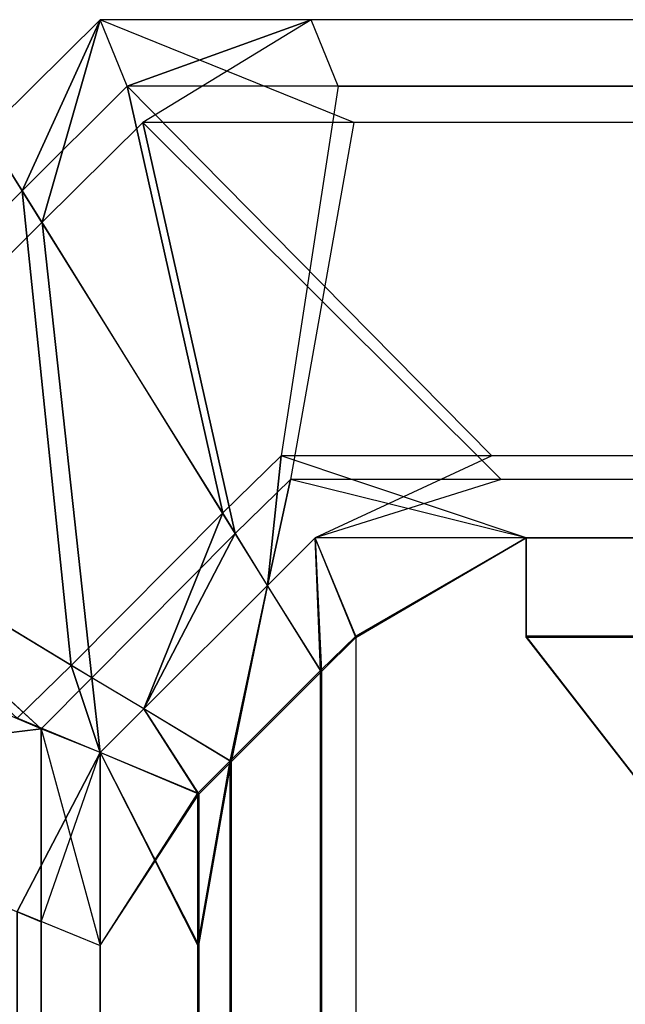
# Model space of a CAD drawing. Extents: x -0.418 to 0, y -0.27 to 0.
# Tile 41 of 99: x -0.417577 to -0.416995, y -0.001104 to -0.000155. Entities that reach past the tile are written whole.
import ezdxf

# ---------------------------------------------------------------- set-up
doc = ezdxf.new("R2010")
doc.units = 0
for name, color, linetype in [('L15_KORPUS1_1___REPLACEMTFOREMP', 7, 'CONTINUOUS'), ('L16_KORPUS1_0___REPLACEMTFOREMP', 7, 'CONTINUOUS'), ('L17_EMO_FKT_LI_1___REPLACEMTFOR', 7, 'CONTINUOUS')]:
    doc.layers.add(name, color=color, linetype=linetype)

msp = doc.modelspace()

# ---------------------------------------------------------------- linework, layer by layer
at = {"layer": 'L15_KORPUS1_1___REPLACEMTFOREMP', "color": 8}
for points, invisible_edges in [([(-0.417575, -0.00032, 0.935564), (-0.4175, -0.000155, 0.9355), (-0.41761, -0.000264, 0.9355), (-0.417575, -0.00032, 0.935564)], 13), ([(-0.41761, -0.000264, 0.9355), (-0.4175, -0.000155, 0.935434), (-0.41761, -0.000264, 0.935434), (-0.41761, -0.000264, 0.9355)], 13), ([(-0.4175, -0.000155, 0.935434), (-0.41761, -0.000264, 0.9355), (-0.4175, -0.000155, 0.9355), (-0.4175, -0.000155, 0.935434)], 14), ([(-0.41761, -0.000264, 0.935434), (-0.4175, -0.000155, 0.928978), (-0.41761, -0.000264, 0.928978), (-0.41761, -0.000264, 0.935434)], 13), ([(-0.4175, -0.000155, 0.928978), (-0.41761, -0.000264, 0.935434), (-0.4175, -0.000155, 0.935434), (-0.4175, -0.000155, 0.928978)], 14), ([(-0.4175, -0.000155, 0.928806), (-0.417556, -0.00035, 0.928707), (-0.41761, -0.000264, 0.928806), (-0.4175, -0.000155, 0.928806)], 13), ([(-0.41761, -0.000264, 0.928978), (-0.4175, -0.000155, 0.928806), (-0.41761, -0.000264, 0.928806), (-0.41761, -0.000264, 0.928978)], 13), ([(-0.4175, -0.000155, 0.928806), (-0.41761, -0.000264, 0.928978), (-0.4175, -0.000155, 0.928978), (-0.4175, -0.000155, 0.928806)], 14), ([(-0.4175, -0.000155, 0.9355), (-0.417575, -0.00032, 0.935564), (-0.417474, -0.000219, 0.935564), (-0.4175, -0.000155, 0.9355)], 14), ([(-0.417556, -0.00035, 0.928707), (-0.4175, -0.000155, 0.928806), (-0.417459, -0.000254, 0.928707), (-0.417556, -0.00035, 0.928707)], 14), ([(-0.4175, -0.000155, 0.928806), (-0.417256, -0.000254, 0.928707), (-0.417459, -0.000254, 0.928707), (-0.4175, -0.000155, 0.928806)], 13), ([(-0.417256, -0.000254, 0.928707), (-0.4175, -0.000155, 0.928806), (-0.417297, -0.000155, 0.928806), (-0.417256, -0.000254, 0.928707)], 14), ([(-0.4175, -0.000155, 0.935434), (-0.417297, -0.000155, 0.928978), (-0.4175, -0.000155, 0.928978), (-0.4175, -0.000155, 0.935434)], 13), ([(-0.417297, -0.000155, 0.928978), (-0.4175, -0.000155, 0.935434), (-0.417297, -0.000155, 0.935434), (-0.417297, -0.000155, 0.928978)], 14), ([(-0.4175, -0.000155, 0.928978), (-0.417297, -0.000155, 0.928806), (-0.4175, -0.000155, 0.928806), (-0.4175, -0.000155, 0.928978)], 13), ([(-0.417297, -0.000155, 0.928806), (-0.4175, -0.000155, 0.928978), (-0.417297, -0.000155, 0.928978), (-0.417297, -0.000155, 0.928806)], 14), ([(-0.4175, -0.000155, 0.9355), (-0.417297, -0.000155, 0.935434), (-0.4175, -0.000155, 0.935434), (-0.4175, -0.000155, 0.9355)], 13), ([(-0.417297, -0.000155, 0.935434), (-0.4175, -0.000155, 0.9355), (-0.417297, -0.000155, 0.9355), (-0.417297, -0.000155, 0.935434)], 14), ([(-0.417474, -0.000219, 0.935564), (-0.417297, -0.000155, 0.9355), (-0.4175, -0.000155, 0.9355), (-0.417474, -0.000219, 0.935564)], 13), ([(-0.417297, -0.000155, 0.9355), (-0.417474, -0.000219, 0.935564), (-0.417271, -0.000219, 0.935564), (-0.417297, -0.000155, 0.9355)], 14), ([(-0.417297, -0.000155, 0.928806), (-0.209, -0.000254, 0.928707), (-0.417256, -0.000254, 0.928707), (-0.417297, -0.000155, 0.928806)], 13), ([(-0.209, -0.000254, 0.928707), (-0.417297, -0.000155, 0.928806), (-0.209, -0.000155, 0.928806), (-0.209, -0.000254, 0.928707)], 14), ([(-0.417297, -0.000155, 0.928978), (-0.209, -0.000155, 0.935434), (-0.209, -0.000155, 0.928978), (-0.417297, -0.000155, 0.928978)], 13), ([(-0.209, -0.000155, 0.935434), (-0.417297, -0.000155, 0.928978), (-0.417297, -0.000155, 0.935434), (-0.209, -0.000155, 0.935434)], 14), ([(-0.417297, -0.000155, 0.928806), (-0.209, -0.000155, 0.928978), (-0.209, -0.000155, 0.928806), (-0.417297, -0.000155, 0.928806)], 13), ([(-0.209, -0.000155, 0.928978), (-0.417297, -0.000155, 0.928806), (-0.417297, -0.000155, 0.928978), (-0.209, -0.000155, 0.928978)], 14), ([(-0.417271, -0.000219, 0.935564), (-0.209, -0.000155, 0.9355), (-0.417297, -0.000155, 0.9355), (-0.417271, -0.000219, 0.935564)], 13), ([(-0.417297, -0.000155, 0.935434), (-0.209, -0.000155, 0.9355), (-0.209, -0.000155, 0.935434), (-0.417297, -0.000155, 0.935434)], 13), ([(-0.209, -0.000155, 0.9355), (-0.417297, -0.000155, 0.935434), (-0.417297, -0.000155, 0.9355), (-0.209, -0.000155, 0.9355)], 14), ([(-0.209, -0.000155, 0.9355), (-0.417271, -0.000219, 0.935564), (-0.209, -0.000219, 0.935564), (-0.209, -0.000155, 0.9355)], 14), ([(-0.417382, -0.00063, 0.93592), (-0.417474, -0.000219, 0.935564), (-0.417575, -0.00032, 0.935564), (-0.417382, -0.00063, 0.93592)], 13), ([(-0.417474, -0.000219, 0.935564), (-0.417382, -0.00063, 0.93592), (-0.417326, -0.000575, 0.93592), (-0.417474, -0.000219, 0.935564)], 14), ([(-0.417326, -0.000575, 0.93592), (-0.417271, -0.000219, 0.935564), (-0.417474, -0.000219, 0.935564), (-0.417326, -0.000575, 0.93592)], 13), ([(-0.417271, -0.000219, 0.935564), (-0.417326, -0.000575, 0.93592), (-0.417123, -0.000575, 0.93592), (-0.417271, -0.000219, 0.935564)], 14), ([(-0.417271, -0.000219, 0.935564), (-0.209, -0.000575, 0.93592), (-0.209, -0.000219, 0.935564), (-0.417271, -0.000219, 0.935564)], 13), ([(-0.209, -0.000575, 0.93592), (-0.417271, -0.000219, 0.935564), (-0.417123, -0.000575, 0.93592), (-0.209, -0.000575, 0.93592)], 14), ([(-0.417459, -0.000254, 0.928707), (-0.41737, -0.00065, 0.928363), (-0.417556, -0.00035, 0.928707), (-0.417459, -0.000254, 0.928707)], 13), ([(-0.41737, -0.00065, 0.928363), (-0.417459, -0.000254, 0.928707), (-0.417317, -0.000598, 0.928363), (-0.41737, -0.00065, 0.928363)], 14), ([(-0.417459, -0.000254, 0.928707), (-0.417114, -0.000598, 0.928363), (-0.417317, -0.000598, 0.928363), (-0.417459, -0.000254, 0.928707)], 13), ([(-0.417114, -0.000598, 0.928363), (-0.417459, -0.000254, 0.928707), (-0.417256, -0.000254, 0.928707), (-0.417114, -0.000598, 0.928363)], 14), ([(-0.417256, -0.000254, 0.928707), (-0.209, -0.000598, 0.928363), (-0.417114, -0.000598, 0.928363), (-0.417256, -0.000254, 0.928707)], 13), ([(-0.209, -0.000598, 0.928363), (-0.417256, -0.000254, 0.928707), (-0.209, -0.000254, 0.928707), (-0.209, -0.000598, 0.928363)], 14), ([(-0.41761, -0.000264, 0.9355), (-0.417842, -0.000587, 0.935564), (-0.417575, -0.00032, 0.935564), (-0.41761, -0.000264, 0.9355)], 14), ([(-0.417811, -0.000605, 0.928707), (-0.41761, -0.000264, 0.928806), (-0.417556, -0.00035, 0.928707), (-0.417811, -0.000605, 0.928707)], 14), ([(-0.417528, -0.000777, 0.93592), (-0.417575, -0.00032, 0.935564), (-0.417842, -0.000587, 0.935564), (-0.417528, -0.000777, 0.93592)], 13), ([(-0.417575, -0.00032, 0.935564), (-0.417528, -0.000777, 0.93592), (-0.417382, -0.00063, 0.93592), (-0.417575, -0.00032, 0.935564)], 14), ([(-0.417556, -0.00035, 0.928707), (-0.417508, -0.000789, 0.928363), (-0.417811, -0.000605, 0.928707), (-0.417556, -0.00035, 0.928707)], 13), ([(-0.417508, -0.000789, 0.928363), (-0.417556, -0.00035, 0.928707), (-0.41737, -0.00065, 0.928363), (-0.417508, -0.000789, 0.928363)], 14), ([(-0.417339, -0.0007, 0.936), (-0.417326, -0.000575, 0.93592), (-0.417382, -0.00063, 0.93592), (-0.417339, -0.0007, 0.936)], 13), ([(-0.417326, -0.000575, 0.93592), (-0.417339, -0.0007, 0.936), (-0.417293, -0.000654, 0.936), (-0.417326, -0.000575, 0.93592)], 14), ([(-0.417293, -0.000654, 0.936), (-0.417123, -0.000575, 0.93592), (-0.417326, -0.000575, 0.93592), (-0.417293, -0.000654, 0.936)], 13), ([(-0.417123, -0.000575, 0.93592), (-0.417293, -0.000654, 0.936), (-0.41709, -0.000654, 0.936), (-0.417123, -0.000575, 0.93592)], 14), ([(-0.41709, -0.000654, 0.936), (-0.209, -0.000575, 0.93592), (-0.417123, -0.000575, 0.93592), (-0.41709, -0.000654, 0.936)], 13), ([(-0.209, -0.000575, 0.93592), (-0.41709, -0.000654, 0.936), (-0.209, -0.000654, 0.936), (-0.209, -0.000575, 0.93592)], 14), ([(-0.417842, -0.000587, 0.935564), (-0.41758, -0.000828, 0.93592), (-0.417528, -0.000777, 0.93592), (-0.417842, -0.000587, 0.935564)], 14), ([(-0.417811, -0.000605, 0.928707), (-0.417557, -0.000838, 0.928363), (-0.417901, -0.000695, 0.928707), (-0.417811, -0.000605, 0.928707)], 13), ([(-0.417557, -0.000838, 0.928363), (-0.417811, -0.000605, 0.928707), (-0.417508, -0.000789, 0.928363), (-0.417557, -0.000838, 0.928363)], 14), ([(-0.417317, -0.000598, 0.928363), (-0.417339, -0.0007, 0.928306), (-0.41737, -0.00065, 0.928363), (-0.417317, -0.000598, 0.928363)], 13), ([(-0.417339, -0.0007, 0.928306), (-0.417317, -0.000598, 0.928363), (-0.417293, -0.000654, 0.928306), (-0.417339, -0.0007, 0.928306)], 14), ([(-0.417317, -0.000598, 0.928363), (-0.41709, -0.000654, 0.928306), (-0.417293, -0.000654, 0.928306), (-0.417317, -0.000598, 0.928363)], 13), ([(-0.41709, -0.000654, 0.928306), (-0.417317, -0.000598, 0.928363), (-0.417114, -0.000598, 0.928363), (-0.41709, -0.000654, 0.928306)], 14), ([(-0.417114, -0.000598, 0.928363), (-0.209, -0.000654, 0.928306), (-0.41709, -0.000654, 0.928306), (-0.417114, -0.000598, 0.928363)], 13), ([(-0.209, -0.000654, 0.928306), (-0.417114, -0.000598, 0.928363), (-0.209, -0.000598, 0.928363), (-0.209, -0.000654, 0.928306)], 14), ([(-0.417458, -0.000819, 0.936), (-0.417382, -0.00063, 0.93592), (-0.417528, -0.000777, 0.93592), (-0.417458, -0.000819, 0.936)], 13), ([(-0.417382, -0.00063, 0.93592), (-0.417458, -0.000819, 0.936), (-0.417339, -0.0007, 0.936), (-0.417382, -0.00063, 0.93592)], 14), ([(-0.41737, -0.00065, 0.928363), (-0.417458, -0.000819, 0.928306), (-0.417508, -0.000789, 0.928363), (-0.41737, -0.00065, 0.928363)], 13), ([(-0.417458, -0.000819, 0.928306), (-0.41737, -0.00065, 0.928363), (-0.417339, -0.0007, 0.928306), (-0.417458, -0.000819, 0.928306)], 14), ([(-0.417288, -0.000782, 0.936), (-0.417293, -0.000654, 0.936), (-0.417339, -0.0007, 0.936), (-0.417288, -0.000782, 0.936)], 13), ([(-0.417293, -0.000654, 0.928306), (-0.417287, -0.000783, 0.928306), (-0.417339, -0.0007, 0.928306), (-0.417293, -0.000654, 0.928306)], 13), ([(-0.417293, -0.000654, 0.936), (-0.417288, -0.000782, 0.936), (-0.417254, -0.000749, 0.936), (-0.417293, -0.000654, 0.936)], 14), ([(-0.417254, -0.000749, 0.936), (-0.41709, -0.000654, 0.936), (-0.417293, -0.000654, 0.936), (-0.417254, -0.000749, 0.936)], 13), ([(-0.41709, -0.000654, 0.928306), (-0.417254, -0.00075, 0.928306), (-0.417293, -0.000654, 0.928306), (-0.41709, -0.000654, 0.928306)], 13), ([(-0.417287, -0.000783, 0.928306), (-0.417293, -0.000654, 0.928306), (-0.417254, -0.00075, 0.928306), (-0.417287, -0.000783, 0.928306)], 14), ([(-0.41709, -0.000654, 0.936), (-0.417254, -0.000749, 0.936), (-0.41709, -0.000749, 0.936), (-0.41709, -0.000654, 0.936)], 14), ([(-0.417254, -0.00075, 0.928306), (-0.41709, -0.000654, 0.928306), (-0.41709, -0.00075, 0.928306), (-0.417254, -0.00075, 0.928306)], 14), ([(-0.209, -0.000749, 0.936), (-0.41709, -0.000654, 0.936), (-0.41709, -0.000749, 0.936), (-0.209, -0.000749, 0.936)], 13), ([(-0.41709, -0.000654, 0.936), (-0.209, -0.000749, 0.936), (-0.209, -0.000654, 0.936), (-0.41709, -0.000654, 0.936)], 14), ([(-0.209, -0.000654, 0.928306), (-0.41709, -0.00075, 0.928306), (-0.41709, -0.000654, 0.928306), (-0.209, -0.000654, 0.928306)], 13), ([(-0.41709, -0.00075, 0.928306), (-0.209, -0.000654, 0.928306), (-0.209, -0.00075, 0.928306), (-0.41709, -0.00075, 0.928306)], 14), ([(-0.417557, -0.000838, 0.928363), (-0.417901, -0.000881, 0.928707), (-0.417901, -0.000695, 0.928707), (-0.417557, -0.000838, 0.928363)], 14), ([(-0.417339, -0.0007, 0.928306), (-0.417374, -0.00087, 0.928306), (-0.417458, -0.000819, 0.928306), (-0.417339, -0.0007, 0.928306)], 13), ([(-0.417375, -0.000869, 0.936), (-0.417339, -0.0007, 0.936), (-0.417458, -0.000819, 0.936), (-0.417375, -0.000869, 0.936)], 13), ([(-0.417339, -0.0007, 0.936), (-0.417375, -0.000869, 0.936), (-0.417288, -0.000782, 0.936), (-0.417339, -0.0007, 0.936)], 14), ([(-0.417374, -0.00087, 0.928306), (-0.417339, -0.0007, 0.928306), (-0.417287, -0.000783, 0.928306), (-0.417374, -0.00087, 0.928306)], 14), ([(-0.417288, -0.000782, 0.936), (-0.417254, -0.269344, 0.936), (-0.417254, -0.000749, 0.936), (-0.417288, -0.000782, 0.936)], 10), ([(-0.417254, -0.000749, 0.936), (-0.417254, -0.269344, 0.936), (-0.417094, -0.269344, 0.936), (-0.417254, -0.000749, 0.936)], 15), ([(-0.417254, -0.000749, 0.936), (-0.417094, -0.269344, 0.936), (-0.41709, -0.000749, 0.936), (-0.417254, -0.000749, 0.936)], 15), ([(-0.41709, -0.000749, 0.936), (-0.417094, -0.269344, 0.936), (-0.209, -0.269344, 0.936), (-0.41709, -0.000749, 0.936)], 15), ([(-0.41709, -0.000749, 0.936), (-0.209, -0.269344, 0.936), (-0.209, -0.000749, 0.936), (-0.41709, -0.000749, 0.936)], 11), ([(-0.417254, -0.269343, 0.928306), (-0.417287, -0.000783, 0.928306), (-0.417254, -0.00075, 0.928306), (-0.417254, -0.269343, 0.928306)], 10), ([(-0.417254, -0.269343, 0.928306), (-0.417254, -0.00075, 0.928306), (-0.41709, -0.00075, 0.928306), (-0.417254, -0.269343, 0.928306)], 15), ([(-0.417254, -0.269343, 0.928306), (-0.41709, -0.00075, 0.928306), (-0.417094, -0.269343, 0.928306), (-0.417254, -0.269343, 0.928306)], 15), ([(-0.417094, -0.269343, 0.928306), (-0.41709, -0.00075, 0.928306), (-0.209, -0.269343, 0.928306), (-0.417094, -0.269343, 0.928306)], 15), ([(-0.209, -0.269343, 0.928306), (-0.41709, -0.00075, 0.928306), (-0.209, -0.00075, 0.928306), (-0.209, -0.269343, 0.928306)], 11), ([(-0.4175, -0.000861, 0.936), (-0.417528, -0.000777, 0.93592), (-0.41758, -0.000828, 0.93592), (-0.4175, -0.000861, 0.936)], 13), ([(-0.417528, -0.000777, 0.93592), (-0.4175, -0.000861, 0.936), (-0.417458, -0.000819, 0.936), (-0.417528, -0.000777, 0.93592)], 14), ([(-0.417375, -0.000869, 0.936), (-0.41737, -0.269229, 0.936), (-0.417288, -0.000782, 0.936), (-0.417375, -0.000869, 0.936)], 13), ([(-0.417369, -0.269228, 0.928306), (-0.417374, -0.00087, 0.928306), (-0.417287, -0.000783, 0.928306), (-0.417369, -0.269228, 0.928306)], 13), ([(-0.417288, -0.000782, 0.936), (-0.41737, -0.269229, 0.936), (-0.417291, -0.269307, 0.936), (-0.417288, -0.000782, 0.936)], 10), ([(-0.417369, -0.269228, 0.928306), (-0.417287, -0.000783, 0.928306), (-0.417291, -0.269306, 0.928306), (-0.417369, -0.269228, 0.928306)], 10), ([(-0.417288, -0.000782, 0.936), (-0.417291, -0.269307, 0.936), (-0.417254, -0.269344, 0.936), (-0.417288, -0.000782, 0.936)], 13), ([(-0.417291, -0.269306, 0.928306), (-0.417287, -0.000783, 0.928306), (-0.417254, -0.269343, 0.928306), (-0.417291, -0.269306, 0.928306)], 13), ([(-0.417508, -0.000789, 0.928363), (-0.4175, -0.000861, 0.928306), (-0.417557, -0.000838, 0.928363), (-0.417508, -0.000789, 0.928363)], 13), ([(-0.4175, -0.000861, 0.928306), (-0.417508, -0.000789, 0.928363), (-0.417458, -0.000819, 0.928306), (-0.4175, -0.000861, 0.928306)], 14), ([(-0.417458, -0.000819, 0.928306), (-0.417405, -0.000901, 0.928306), (-0.4175, -0.000861, 0.928306), (-0.417458, -0.000819, 0.928306)], 13), ([(-0.417406, -0.0009, 0.936), (-0.417458, -0.000819, 0.936), (-0.4175, -0.000861, 0.936), (-0.417406, -0.0009, 0.936)], 13), ([(-0.417405, -0.000901, 0.928306), (-0.417458, -0.000819, 0.928306), (-0.417374, -0.00087, 0.928306), (-0.417405, -0.000901, 0.928306)], 14), ([(-0.417458, -0.000819, 0.936), (-0.417406, -0.0009, 0.936), (-0.417375, -0.000869, 0.936), (-0.417458, -0.000819, 0.936)], 14), ([(-0.41758, -0.001014, 0.93592), (-0.4175, -0.000861, 0.936), (-0.41758, -0.000828, 0.93592), (-0.41758, -0.001014, 0.93592)], 14), ([(-0.417901, -0.000881, 0.928707), (-0.417557, -0.000838, 0.928363), (-0.417557, -0.001024, 0.928363), (-0.417901, -0.000881, 0.928707)], 13), ([(-0.4175, -0.000861, 0.928306), (-0.417557, -0.001024, 0.928363), (-0.417557, -0.000838, 0.928363), (-0.4175, -0.000861, 0.928306)], 13), ([(-0.4175, -0.000861, 0.936), (-0.41758, -0.001014, 0.93592), (-0.4175, -0.001047, 0.936), (-0.4175, -0.000861, 0.936)], 13), ([(-0.417557, -0.001024, 0.928363), (-0.4175, -0.000861, 0.928306), (-0.4175, -0.001047, 0.928306), (-0.417557, -0.001024, 0.928363)], 14), ([(-0.417406, -0.001047, 0.936), (-0.4175, -0.000861, 0.936), (-0.4175, -0.001047, 0.936), (-0.417406, -0.001047, 0.936)], 13), ([(-0.4175, -0.000861, 0.936), (-0.417406, -0.001047, 0.936), (-0.417406, -0.0009, 0.936), (-0.4175, -0.000861, 0.936)], 14), ([(-0.417405, -0.000901, 0.928306), (-0.4175, -0.001047, 0.928306), (-0.4175, -0.000861, 0.928306), (-0.417405, -0.000901, 0.928306)], 13), ([(-0.417406, -0.0009, 0.936), (-0.41737, -0.269229, 0.936), (-0.417375, -0.000869, 0.936), (-0.417406, -0.0009, 0.936)], 10), ([(-0.417374, -0.00087, 0.928306), (-0.417405, -0.001047, 0.928306), (-0.417405, -0.000901, 0.928306), (-0.417374, -0.00087, 0.928306)], 13), ([(-0.417405, -0.001047, 0.928306), (-0.417374, -0.00087, 0.928306), (-0.417405, -0.269023, 0.928306), (-0.417405, -0.001047, 0.928306)], 10), ([(-0.417405, -0.269023, 0.928306), (-0.417374, -0.00087, 0.928306), (-0.417405, -0.269192, 0.928306), (-0.417405, -0.269023, 0.928306)], 13), ([(-0.417405, -0.269192, 0.928306), (-0.417374, -0.00087, 0.928306), (-0.417369, -0.269228, 0.928306), (-0.417405, -0.269192, 0.928306)], 10), ([(-0.417901, -0.000881, 0.928707), (-0.417557, -0.269047, 0.928363), (-0.417901, -0.269189, 0.928707), (-0.417901, -0.000881, 0.928707)], 13), ([(-0.417557, -0.269047, 0.928363), (-0.417901, -0.000881, 0.928707), (-0.417557, -0.001024, 0.928363), (-0.417557, -0.269047, 0.928363)], 14), ([(-0.4175, -0.001047, 0.928306), (-0.417405, -0.000901, 0.928306), (-0.417405, -0.001047, 0.928306), (-0.4175, -0.001047, 0.928306)], 14), ([(-0.417406, -0.001047, 0.936), (-0.41737, -0.269229, 0.936), (-0.417406, -0.0009, 0.936), (-0.417406, -0.001047, 0.936)], 13), ([(-0.4175, -0.269023, 0.936), (-0.41758, -0.001014, 0.93592), (-0.41758, -0.269056, 0.93592), (-0.4175, -0.269023, 0.936)], 13), ([(-0.41758, -0.001014, 0.93592), (-0.4175, -0.269023, 0.936), (-0.4175, -0.001047, 0.936), (-0.41758, -0.001014, 0.93592)], 14), ([(-0.4175, -0.001047, 0.928306), (-0.417557, -0.269047, 0.928363), (-0.417557, -0.001024, 0.928363), (-0.4175, -0.001047, 0.928306)], 13), ([(-0.417557, -0.269047, 0.928363), (-0.4175, -0.001047, 0.928306), (-0.4175, -0.269023, 0.928306), (-0.417557, -0.269047, 0.928363)], 14), ([(-0.417406, -0.269023, 0.936), (-0.4175, -0.001047, 0.936), (-0.4175, -0.269023, 0.936), (-0.417406, -0.269023, 0.936)], 13), ([(-0.4175, -0.001047, 0.936), (-0.417406, -0.269023, 0.936), (-0.417406, -0.001047, 0.936), (-0.4175, -0.001047, 0.936)], 14), ([(-0.417405, -0.001047, 0.928306), (-0.4175, -0.269023, 0.928306), (-0.4175, -0.001047, 0.928306), (-0.417405, -0.001047, 0.928306)], 13), ([(-0.4175, -0.269023, 0.928306), (-0.417405, -0.001047, 0.928306), (-0.417405, -0.269023, 0.928306), (-0.4175, -0.269023, 0.928306)], 14), ([(-0.417406, -0.269023, 0.936), (-0.41737, -0.269229, 0.936), (-0.417406, -0.001047, 0.936), (-0.417406, -0.269023, 0.936)], 10)]:
    msp.add_3dface(points, dxfattribs=dict(at, invisible_edges=invisible_edges))
at = {"layer": 'L16_KORPUS1_0___REPLACEMTFOREMP', "color": 8}
for points, invisible_edges in [([(-0.4175, -0.000155, 0.0005), (-0.417575, -0.00032, 0.000436), (-0.41761, -0.000264, 0.0005), (-0.4175, -0.000155, 0.0005)], 13), ([(-0.41761, -0.000264, 0.000566), (-0.4175, -0.000155, 0.0005), (-0.41761, -0.000264, 0.0005), (-0.41761, -0.000264, 0.000566)], 13), ([(-0.4175, -0.000155, 0.0005), (-0.41761, -0.000264, 0.000566), (-0.4175, -0.000155, 0.000566), (-0.4175, -0.000155, 0.0005)], 14), ([(-0.41761, -0.000264, 0.007022), (-0.4175, -0.000155, 0.000566), (-0.41761, -0.000264, 0.000566), (-0.41761, -0.000264, 0.007022)], 13), ([(-0.4175, -0.000155, 0.000566), (-0.41761, -0.000264, 0.007022), (-0.4175, -0.000155, 0.007022), (-0.4175, -0.000155, 0.000566)], 14), ([(-0.417556, -0.00035, 0.007293), (-0.4175, -0.000155, 0.007194), (-0.41761, -0.000264, 0.007194), (-0.417556, -0.00035, 0.007293)], 13), ([(-0.41761, -0.000264, 0.007194), (-0.4175, -0.000155, 0.007022), (-0.41761, -0.000264, 0.007022), (-0.41761, -0.000264, 0.007194)], 13), ([(-0.4175, -0.000155, 0.007022), (-0.41761, -0.000264, 0.007194), (-0.4175, -0.000155, 0.007194), (-0.4175, -0.000155, 0.007022)], 14), ([(-0.417575, -0.00032, 0.000436), (-0.4175, -0.000155, 0.0005), (-0.417474, -0.000219, 0.000436), (-0.417575, -0.00032, 0.000436)], 14), ([(-0.4175, -0.000155, 0.007194), (-0.417556, -0.00035, 0.007293), (-0.417459, -0.000254, 0.007293), (-0.4175, -0.000155, 0.007194)], 14), ([(-0.417459, -0.000254, 0.007293), (-0.417297, -0.000155, 0.007194), (-0.4175, -0.000155, 0.007194), (-0.417459, -0.000254, 0.007293)], 13), ([(-0.4175, -0.000155, 0.007022), (-0.417297, -0.000155, 0.000566), (-0.4175, -0.000155, 0.000566), (-0.4175, -0.000155, 0.007022)], 13), ([(-0.417297, -0.000155, 0.000566), (-0.4175, -0.000155, 0.007022), (-0.417297, -0.000155, 0.007022), (-0.417297, -0.000155, 0.000566)], 14), ([(-0.4175, -0.000155, 0.007194), (-0.417297, -0.000155, 0.007022), (-0.4175, -0.000155, 0.007022), (-0.4175, -0.000155, 0.007194)], 13), ([(-0.417297, -0.000155, 0.007022), (-0.4175, -0.000155, 0.007194), (-0.417297, -0.000155, 0.007194), (-0.417297, -0.000155, 0.007022)], 14), ([(-0.4175, -0.000155, 0.000566), (-0.417297, -0.000155, 0.0005), (-0.4175, -0.000155, 0.0005), (-0.4175, -0.000155, 0.000566)], 13), ([(-0.417297, -0.000155, 0.0005), (-0.4175, -0.000155, 0.000566), (-0.417297, -0.000155, 0.000566), (-0.417297, -0.000155, 0.0005)], 14), ([(-0.417297, -0.000155, 0.0005), (-0.417474, -0.000219, 0.000436), (-0.4175, -0.000155, 0.0005), (-0.417297, -0.000155, 0.0005)], 13), ([(-0.417474, -0.000219, 0.000436), (-0.417297, -0.000155, 0.0005), (-0.417271, -0.000219, 0.000436), (-0.417474, -0.000219, 0.000436)], 14), ([(-0.417297, -0.000155, 0.007194), (-0.417459, -0.000254, 0.007293), (-0.417256, -0.000254, 0.007293), (-0.417297, -0.000155, 0.007194)], 14), ([(-0.417256, -0.000254, 0.007293), (-0.209, -0.000155, 0.007194), (-0.417297, -0.000155, 0.007194), (-0.417256, -0.000254, 0.007293)], 13), ([(-0.417297, -0.000155, 0.007022), (-0.209, -0.000155, 0.000566), (-0.417297, -0.000155, 0.000566), (-0.417297, -0.000155, 0.007022)], 13), ([(-0.209, -0.000155, 0.000566), (-0.417297, -0.000155, 0.007022), (-0.209, -0.000155, 0.007022), (-0.209, -0.000155, 0.000566)], 14), ([(-0.417297, -0.000155, 0.007194), (-0.209, -0.000155, 0.007022), (-0.417297, -0.000155, 0.007022), (-0.417297, -0.000155, 0.007194)], 13), ([(-0.209, -0.000155, 0.007022), (-0.417297, -0.000155, 0.007194), (-0.209, -0.000155, 0.007194), (-0.209, -0.000155, 0.007022)], 14), ([(-0.209, -0.000155, 0.0005), (-0.417271, -0.000219, 0.000436), (-0.417297, -0.000155, 0.0005), (-0.209, -0.000155, 0.0005)], 13), ([(-0.417297, -0.000155, 0.000566), (-0.209, -0.000155, 0.0005), (-0.417297, -0.000155, 0.0005), (-0.417297, -0.000155, 0.000566)], 13), ([(-0.209, -0.000155, 0.0005), (-0.417297, -0.000155, 0.000566), (-0.209, -0.000155, 0.000566), (-0.209, -0.000155, 0.0005)], 14), ([(-0.417271, -0.000219, 0.000436), (-0.209, -0.000155, 0.0005), (-0.209, -0.000219, 0.000436), (-0.417271, -0.000219, 0.000436)], 14), ([(-0.209, -0.000155, 0.007194), (-0.417256, -0.000254, 0.007293), (-0.209, -0.000254, 0.007293), (-0.209, -0.000155, 0.007194)], 14), ([(-0.417474, -0.000219, 0.000436), (-0.417382, -0.00063, 0.00008), (-0.417575, -0.00032, 0.000436), (-0.417474, -0.000219, 0.000436)], 13), ([(-0.417382, -0.00063, 0.00008), (-0.417474, -0.000219, 0.000436), (-0.417326, -0.000575, 0.00008), (-0.417382, -0.00063, 0.00008)], 14), ([(-0.417474, -0.000219, 0.000436), (-0.417123, -0.000575, 0.00008), (-0.417326, -0.000575, 0.00008), (-0.417474, -0.000219, 0.000436)], 13), ([(-0.417123, -0.000575, 0.00008), (-0.417474, -0.000219, 0.000436), (-0.417271, -0.000219, 0.000436), (-0.417123, -0.000575, 0.00008)], 14), ([(-0.417271, -0.000219, 0.000436), (-0.209, -0.000575, 0.00008), (-0.417123, -0.000575, 0.00008), (-0.417271, -0.000219, 0.000436)], 13), ([(-0.209, -0.000575, 0.00008), (-0.417271, -0.000219, 0.000436), (-0.209, -0.000219, 0.000436), (-0.209, -0.000575, 0.00008)], 14), ([(-0.41737, -0.00065, 0.007637), (-0.417459, -0.000254, 0.007293), (-0.417556, -0.00035, 0.007293), (-0.41737, -0.00065, 0.007637)], 13), ([(-0.417459, -0.000254, 0.007293), (-0.41737, -0.00065, 0.007637), (-0.417317, -0.000598, 0.007637), (-0.417459, -0.000254, 0.007293)], 14), ([(-0.417317, -0.000598, 0.007637), (-0.417256, -0.000254, 0.007293), (-0.417459, -0.000254, 0.007293), (-0.417317, -0.000598, 0.007637)], 13), ([(-0.417256, -0.000254, 0.007293), (-0.417317, -0.000598, 0.007637), (-0.417114, -0.000598, 0.007637), (-0.417256, -0.000254, 0.007293)], 14), ([(-0.417114, -0.000598, 0.007637), (-0.209, -0.000254, 0.007293), (-0.417256, -0.000254, 0.007293), (-0.417114, -0.000598, 0.007637)], 13), ([(-0.209, -0.000254, 0.007293), (-0.417114, -0.000598, 0.007637), (-0.209, -0.000598, 0.007637), (-0.209, -0.000254, 0.007293)], 14), ([(-0.417842, -0.000587, 0.000436), (-0.41761, -0.000264, 0.0005), (-0.417575, -0.00032, 0.000436), (-0.417842, -0.000587, 0.000436)], 14), ([(-0.41761, -0.000264, 0.007194), (-0.417811, -0.000605, 0.007293), (-0.417556, -0.00035, 0.007293), (-0.41761, -0.000264, 0.007194)], 14), ([(-0.417575, -0.00032, 0.000436), (-0.417528, -0.000777, 0.00008), (-0.417842, -0.000587, 0.000436), (-0.417575, -0.00032, 0.000436)], 13), ([(-0.417528, -0.000777, 0.00008), (-0.417575, -0.00032, 0.000436), (-0.417382, -0.00063, 0.00008), (-0.417528, -0.000777, 0.00008)], 14), ([(-0.417508, -0.000789, 0.007637), (-0.417556, -0.00035, 0.007293), (-0.417811, -0.000605, 0.007293), (-0.417508, -0.000789, 0.007637)], 13), ([(-0.417556, -0.00035, 0.007293), (-0.417508, -0.000789, 0.007637), (-0.41737, -0.00065, 0.007637), (-0.417556, -0.00035, 0.007293)], 14), ([(-0.417326, -0.000575, 0.00008), (-0.417339, -0.0007), (-0.417382, -0.00063, 0.00008), (-0.417326, -0.000575, 0.00008)], 13), ([(-0.417339, -0.0007), (-0.417326, -0.000575, 0.00008), (-0.417293, -0.000654), (-0.417339, -0.0007)], 14), ([(-0.417326, -0.000575, 0.00008), (-0.41709, -0.000654), (-0.417293, -0.000654), (-0.417326, -0.000575, 0.00008)], 13), ([(-0.41709, -0.000654), (-0.417326, -0.000575, 0.00008), (-0.417123, -0.000575, 0.00008), (-0.41709, -0.000654)], 14), ([(-0.417123, -0.000575, 0.00008), (-0.209, -0.000654), (-0.41709, -0.000654), (-0.417123, -0.000575, 0.00008)], 13), ([(-0.209, -0.000654), (-0.417123, -0.000575, 0.00008), (-0.209, -0.000575, 0.00008), (-0.209, -0.000654)], 14), ([(-0.41758, -0.000828, 0.00008), (-0.417842, -0.000587, 0.000436), (-0.417528, -0.000777, 0.00008), (-0.41758, -0.000828, 0.00008)], 14), ([(-0.417557, -0.000838, 0.007637), (-0.417811, -0.000605, 0.007293), (-0.417901, -0.000695, 0.007293), (-0.417557, -0.000838, 0.007637)], 13), ([(-0.417811, -0.000605, 0.007293), (-0.417557, -0.000838, 0.007637), (-0.417508, -0.000789, 0.007637), (-0.417811, -0.000605, 0.007293)], 14), ([(-0.417339, -0.0007, 0.007694), (-0.417317, -0.000598, 0.007637), (-0.41737, -0.00065, 0.007637), (-0.417339, -0.0007, 0.007694)], 13), ([(-0.417317, -0.000598, 0.007637), (-0.417339, -0.0007, 0.007694), (-0.417293, -0.000654, 0.007694), (-0.417317, -0.000598, 0.007637)], 14), ([(-0.417293, -0.000654, 0.007694), (-0.417114, -0.000598, 0.007637), (-0.417317, -0.000598, 0.007637), (-0.417293, -0.000654, 0.007694)], 13), ([(-0.417114, -0.000598, 0.007637), (-0.417293, -0.000654, 0.007694), (-0.41709, -0.000654, 0.007694), (-0.417114, -0.000598, 0.007637)], 14), ([(-0.41709, -0.000654, 0.007694), (-0.209, -0.000598, 0.007637), (-0.417114, -0.000598, 0.007637), (-0.41709, -0.000654, 0.007694)], 13), ([(-0.209, -0.000598, 0.007637), (-0.41709, -0.000654, 0.007694), (-0.209, -0.000654, 0.007694), (-0.209, -0.000598, 0.007637)], 14), ([(-0.417382, -0.00063, 0.00008), (-0.417458, -0.000819), (-0.417528, -0.000777, 0.00008), (-0.417382, -0.00063, 0.00008)], 13), ([(-0.417458, -0.000819), (-0.417382, -0.00063, 0.00008), (-0.417339, -0.0007), (-0.417458, -0.000819)], 14), ([(-0.417458, -0.000819, 0.007694), (-0.41737, -0.00065, 0.007637), (-0.417508, -0.000789, 0.007637), (-0.417458, -0.000819, 0.007694)], 13), ([(-0.41737, -0.00065, 0.007637), (-0.417458, -0.000819, 0.007694), (-0.417339, -0.0007, 0.007694), (-0.41737, -0.00065, 0.007637)], 14), ([(-0.417293, -0.000654), (-0.417288, -0.000782), (-0.417339, -0.0007), (-0.417293, -0.000654)], 13), ([(-0.417287, -0.000783, 0.007694), (-0.417293, -0.000654, 0.007694), (-0.417339, -0.0007, 0.007694), (-0.417287, -0.000783, 0.007694)], 13), ([(-0.417288, -0.000782), (-0.417293, -0.000654), (-0.417254, -0.000749), (-0.417288, -0.000782)], 14), ([(-0.41709, -0.000654), (-0.417254, -0.000749), (-0.417293, -0.000654), (-0.41709, -0.000654)], 13), ([(-0.417254, -0.00075, 0.007694), (-0.41709, -0.000654, 0.007694), (-0.417293, -0.000654, 0.007694), (-0.417254, -0.00075, 0.007694)], 13), ([(-0.417293, -0.000654, 0.007694), (-0.417287, -0.000783, 0.007694), (-0.417254, -0.00075, 0.007694), (-0.417293, -0.000654, 0.007694)], 14), ([(-0.417254, -0.000749), (-0.41709, -0.000654), (-0.41709, -0.000749), (-0.417254, -0.000749)], 14), ([(-0.41709, -0.000654, 0.007694), (-0.417254, -0.00075, 0.007694), (-0.41709, -0.00075, 0.007694), (-0.41709, -0.000654, 0.007694)], 14), ([(-0.209, -0.000654), (-0.41709, -0.000749), (-0.41709, -0.000654), (-0.209, -0.000654)], 13), ([(-0.41709, -0.000749), (-0.209, -0.000654), (-0.209, -0.000749), (-0.41709, -0.000749)], 14), ([(-0.209, -0.00075, 0.007694), (-0.41709, -0.000654, 0.007694), (-0.41709, -0.00075, 0.007694), (-0.209, -0.00075, 0.007694)], 13), ([(-0.41709, -0.000654, 0.007694), (-0.209, -0.00075, 0.007694), (-0.209, -0.000654, 0.007694), (-0.41709, -0.000654, 0.007694)], 14), ([(-0.417901, -0.000881, 0.007293), (-0.417557, -0.000838, 0.007637), (-0.417901, -0.000695, 0.007293), (-0.417901, -0.000881, 0.007293)], 14), ([(-0.417374, -0.00087, 0.007694), (-0.417339, -0.0007, 0.007694), (-0.417458, -0.000819, 0.007694), (-0.417374, -0.00087, 0.007694)], 13), ([(-0.417339, -0.0007), (-0.417375, -0.000869), (-0.417458, -0.000819), (-0.417339, -0.0007)], 13), ([(-0.417375, -0.000869), (-0.417339, -0.0007), (-0.417288, -0.000782), (-0.417375, -0.000869)], 14), ([(-0.417339, -0.0007, 0.007694), (-0.417374, -0.00087, 0.007694), (-0.417287, -0.000783, 0.007694), (-0.417339, -0.0007, 0.007694)], 14), ([(-0.417254, -0.269344), (-0.417288, -0.000782), (-0.417254, -0.000749), (-0.417254, -0.269344)], 10), ([(-0.417254, -0.269344), (-0.417254, -0.000749), (-0.41709, -0.000749), (-0.417254, -0.269344)], 15), ([(-0.417254, -0.269344), (-0.41709, -0.000749), (-0.417094, -0.269344), (-0.417254, -0.269344)], 15), ([(-0.417094, -0.269344), (-0.41709, -0.000749), (-0.209, -0.269344), (-0.417094, -0.269344)], 15), ([(-0.209, -0.269344), (-0.41709, -0.000749), (-0.209, -0.000749), (-0.209, -0.269344)], 10), ([(-0.417287, -0.000783, 0.007694), (-0.417254, -0.269343, 0.007694), (-0.417254, -0.00075, 0.007694), (-0.417287, -0.000783, 0.007694)], 10), ([(-0.417254, -0.00075, 0.007694), (-0.417254, -0.269343, 0.007694), (-0.417094, -0.269343, 0.007694), (-0.417254, -0.00075, 0.007694)], 15), ([(-0.417254, -0.00075, 0.007694), (-0.417094, -0.269343, 0.007694), (-0.41709, -0.00075, 0.007694), (-0.417254, -0.00075, 0.007694)], 15), ([(-0.41709, -0.00075, 0.007694), (-0.417094, -0.269343, 0.007694), (-0.209, -0.269343, 0.007694), (-0.41709, -0.00075, 0.007694)], 15), ([(-0.41709, -0.00075, 0.007694), (-0.209, -0.269343, 0.007694), (-0.209, -0.00075, 0.007694), (-0.41709, -0.00075, 0.007694)], 10), ([(-0.417528, -0.000777, 0.00008), (-0.4175, -0.000861), (-0.41758, -0.000828, 0.00008), (-0.417528, -0.000777, 0.00008)], 13), ([(-0.4175, -0.000861), (-0.417528, -0.000777, 0.00008), (-0.417458, -0.000819), (-0.4175, -0.000861)], 14), ([(-0.41737, -0.269229), (-0.417375, -0.000869), (-0.417288, -0.000782), (-0.41737, -0.269229)], 13), ([(-0.417374, -0.00087, 0.007694), (-0.417369, -0.269228, 0.007694), (-0.417287, -0.000783, 0.007694), (-0.417374, -0.00087, 0.007694)], 13), ([(-0.41737, -0.269229), (-0.417288, -0.000782), (-0.417291, -0.269307), (-0.41737, -0.269229)], 10), ([(-0.417287, -0.000783, 0.007694), (-0.417369, -0.269228, 0.007694), (-0.417291, -0.269306, 0.007694), (-0.417287, -0.000783, 0.007694)], 10), ([(-0.417291, -0.269307), (-0.417288, -0.000782), (-0.417254, -0.269344), (-0.417291, -0.269307)], 13), ([(-0.417287, -0.000783, 0.007694), (-0.417291, -0.269306, 0.007694), (-0.417254, -0.269343, 0.007694), (-0.417287, -0.000783, 0.007694)], 13), ([(-0.4175, -0.000861, 0.007694), (-0.417508, -0.000789, 0.007637), (-0.417557, -0.000838, 0.007637), (-0.4175, -0.000861, 0.007694)], 13), ([(-0.417508, -0.000789, 0.007637), (-0.4175, -0.000861, 0.007694), (-0.417458, -0.000819, 0.007694), (-0.417508, -0.000789, 0.007637)], 14), ([(-0.417405, -0.000901, 0.007694), (-0.417458, -0.000819, 0.007694), (-0.4175, -0.000861, 0.007694), (-0.417405, -0.000901, 0.007694)], 13), ([(-0.417458, -0.000819), (-0.417406, -0.0009), (-0.4175, -0.000861), (-0.417458, -0.000819)], 13), ([(-0.417458, -0.000819, 0.007694), (-0.417405, -0.000901, 0.007694), (-0.417374, -0.00087, 0.007694), (-0.417458, -0.000819, 0.007694)], 14), ([(-0.417406, -0.0009), (-0.417458, -0.000819), (-0.417375, -0.000869), (-0.417406, -0.0009)], 14), ([(-0.4175, -0.000861), (-0.41758, -0.001014, 0.00008), (-0.41758, -0.000828, 0.00008), (-0.4175, -0.000861)], 14), ([(-0.417557, -0.000838, 0.007637), (-0.417901, -0.000881, 0.007293), (-0.417557, -0.001024, 0.007637), (-0.417557, -0.000838, 0.007637)], 13), ([(-0.4175, -0.001047, 0.007694), (-0.417557, -0.000838, 0.007637), (-0.417557, -0.001024, 0.007637), (-0.4175, -0.001047, 0.007694)], 13), ([(-0.417557, -0.000838, 0.007637), (-0.4175, -0.001047, 0.007694), (-0.4175, -0.000861, 0.007694), (-0.417557, -0.000838, 0.007637)], 14), ([(-0.41758, -0.001014, 0.00008), (-0.4175, -0.000861), (-0.4175, -0.001047), (-0.41758, -0.001014, 0.00008)], 13), ([(-0.417406, -0.0009), (-0.4175, -0.001047), (-0.4175, -0.000861), (-0.417406, -0.0009)], 13), ([(-0.417405, -0.001047, 0.007694), (-0.4175, -0.000861, 0.007694), (-0.4175, -0.001047, 0.007694), (-0.417405, -0.001047, 0.007694)], 13), ([(-0.4175, -0.000861, 0.007694), (-0.417405, -0.001047, 0.007694), (-0.417405, -0.000901, 0.007694), (-0.4175, -0.000861, 0.007694)], 14), ([(-0.417375, -0.000869), (-0.417406, -0.001047), (-0.417406, -0.0009), (-0.417375, -0.000869)], 13), ([(-0.417406, -0.001047), (-0.417375, -0.000869), (-0.417406, -0.269023), (-0.417406, -0.001047)], 10), ([(-0.417406, -0.269023), (-0.417375, -0.000869), (-0.417406, -0.269192), (-0.417406, -0.269023)], 13), ([(-0.417406, -0.269192), (-0.417375, -0.000869), (-0.41737, -0.269229), (-0.417406, -0.269192)], 10), ([(-0.417405, -0.000901, 0.007694), (-0.417369, -0.269228, 0.007694), (-0.417374, -0.00087, 0.007694), (-0.417405, -0.000901, 0.007694)], 10), ([(-0.417557, -0.269047, 0.007637), (-0.417901, -0.000881, 0.007293), (-0.417901, -0.269189, 0.007293), (-0.417557, -0.269047, 0.007637)], 13), ([(-0.417901, -0.000881, 0.007293), (-0.417557, -0.269047, 0.007637), (-0.417557, -0.001024, 0.007637), (-0.417901, -0.000881, 0.007293)], 14), ([(-0.4175, -0.001047), (-0.417406, -0.0009), (-0.417406, -0.001047), (-0.4175, -0.001047)], 14), ([(-0.417405, -0.001047, 0.007694), (-0.417369, -0.269228, 0.007694), (-0.417405, -0.000901, 0.007694), (-0.417405, -0.001047, 0.007694)], 13), ([(-0.41758, -0.001014, 0.00008), (-0.4175, -0.269023), (-0.41758, -0.269056, 0.00008), (-0.41758, -0.001014, 0.00008)], 13), ([(-0.4175, -0.269023), (-0.41758, -0.001014, 0.00008), (-0.4175, -0.001047), (-0.4175, -0.269023)], 14), ([(-0.4175, -0.269023, 0.007694), (-0.417557, -0.001024, 0.007637), (-0.417557, -0.269047, 0.007637), (-0.4175, -0.269023, 0.007694)], 13), ([(-0.417557, -0.001024, 0.007637), (-0.4175, -0.269023, 0.007694), (-0.4175, -0.001047, 0.007694), (-0.417557, -0.001024, 0.007637)], 14), ([(-0.417406, -0.001047), (-0.4175, -0.269023), (-0.4175, -0.001047), (-0.417406, -0.001047)], 13), ([(-0.4175, -0.269023), (-0.417406, -0.001047), (-0.417406, -0.269023), (-0.4175, -0.269023)], 14), ([(-0.417405, -0.269023, 0.007694), (-0.4175, -0.001047, 0.007694), (-0.4175, -0.269023, 0.007694), (-0.417405, -0.269023, 0.007694)], 13), ([(-0.4175, -0.001047, 0.007694), (-0.417405, -0.269023, 0.007694), (-0.417405, -0.001047, 0.007694), (-0.4175, -0.001047, 0.007694)], 14), ([(-0.417405, -0.269023, 0.007694), (-0.417369, -0.269228, 0.007694), (-0.417405, -0.001047, 0.007694), (-0.417405, -0.269023, 0.007694)], 10)]:
    msp.add_3dface(points, dxfattribs=dict(at, invisible_edges=invisible_edges))
at = {"layer": 'L17_EMO_FKT_LI_1___REPLACEMTFOR', "color": 8}
for points, invisible_edges in [([(-0.409642, -0.000288, 0.927512), (-0.416827, -0.015207, 0.926309), (-0.41735, -0.016291, 0.927512), (-0.409642, -0.000288, 0.927512)], 13), ([(-0.416827, -0.015207, 0.009119), (-0.409642, -0.000288, 0.007915), (-0.41735, -0.016291, 0.007915), (-0.416827, -0.015207, 0.009119)], 13), ([(-0.409642, -0.000288, 0.928317), (-0.41735, -0.016291, 0.927512), (-0.41735, -0.016291, 0.928317), (-0.409642, -0.000288, 0.928317)], 13), ([(-0.41735, -0.016291, 0.927512), (-0.409642, -0.000288, 0.928317), (-0.409642, -0.000288, 0.927512), (-0.41735, -0.016291, 0.927512)], 14), ([(-0.416972, -0.016162, 0.928317), (-0.409642, -0.000288, 0.928317), (-0.41735, -0.016291, 0.928317), (-0.416972, -0.016162, 0.928317)], 13), ([(-0.409642, -0.000288, 0.007703), (-0.41717, -0.01623, 0.007703), (-0.41735, -0.016291, 0.007703), (-0.409642, -0.000288, 0.007703)], 13), ([(-0.409642, -0.000288, 0.007915), (-0.41735, -0.016291, 0.007703), (-0.41735, -0.016291, 0.007915), (-0.409642, -0.000288, 0.007915)], 13), ([(-0.41735, -0.016291, 0.007703), (-0.409642, -0.000288, 0.007915), (-0.409642, -0.000288, 0.007703), (-0.41735, -0.016291, 0.007703)], 14), ([(-0.41717, -0.01623, 0.007703), (-0.409642, -0.000288, 0.007703), (-0.409555, -0.00042, 0.007703), (-0.41717, -0.01623, 0.007703)], 14), ([(-0.416932, -0.016704, 0.007703), (-0.41717, -0.01623, 0.007703), (-0.409555, -0.00042, 0.007703), (-0.416932, -0.016704, 0.007703)], 10)]:
    msp.add_3dface(points, dxfattribs=dict(at, invisible_edges=invisible_edges))

doc.saveas('drawing.dxf')
